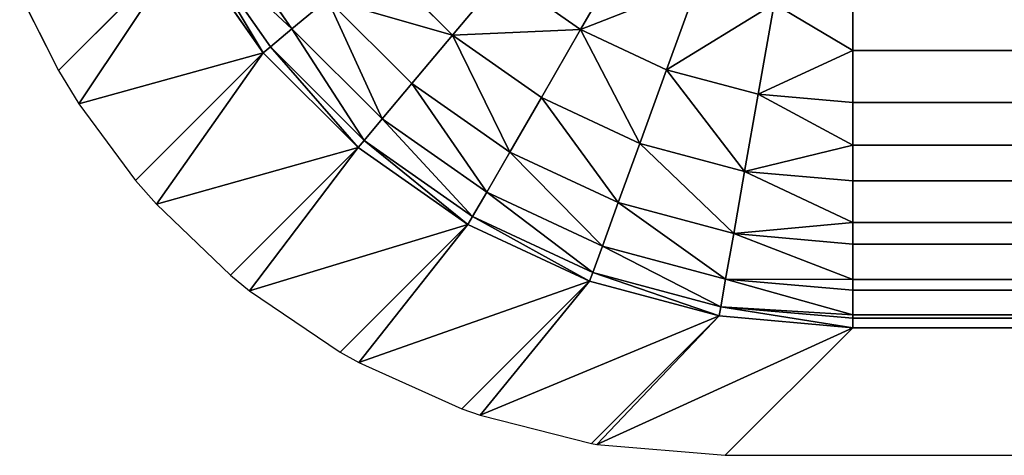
# Model space of a CAD drawing. Extents: x 0 to 700, y 0 to 509.
# Tile 1 of 243: x 0.42 to 6.81, y 0 to 2.83. Entities that reach past the tile are written whole.
import ezdxf

# ---------------------------------------------------------------- set-up
doc = ezdxf.new("R2010")
doc.units = 0
doc.header["$LTSCALE"] = 25.4
doc.layers.get('0').update_dxf_attribs({"linetype": 'CONTINUOUS'})

# ---------------------------------------------------------------- blocks, each defined once
blk = doc.blocks.new('5902539864168_-_S_STL')
at = {"color": 0}
for p, q in [((4.3592, 102.0443, 505.7682), (4.0609, 101.5344, 506.2849)), ((4.3592, 102.0443, 505.7682), (4.0609, 101.5344, 506.2849)), ((4.8237, 102.0443, 505.9848), (4.6196, 101.5344, 506.5455)), ((4.8237, 102.0443, 505.9848), (4.6196, 101.5344, 506.5455)), ((5.3187, 102.0443, 506.1174), (5.2151, 101.5344, 506.705)), ((5.3187, 102.0443, 506.1174), (5.2151, 101.5344, 506.705)), ((5.3187, 102.0443, 506.1174), (5.8292, 101.8427, 506.4211)), ((5.3187, 102.0443, 506.1174), (5.8292, 101.8427, 506.4211)), ((5.8292, 101.8427, 506.4211), (5.8292, 102.0443, 506.162)), ((5.8292, 101.8427, 506.4211), (5.8292, 102.0443, 506.162)), ((5.8292, 101.8427, 506.4211), (5.2151, 101.5344, 506.705)), ((5.8292, 101.8427, 506.4211), (5.2151, 101.5344, 506.705)), ((5.8292, 101.5344, 506.7588), (5.8292, 101.8427, 506.4211)), ((694.1707, 101.8427, 506.4211), (5.8292, 101.8427, 506.4211)), ((5.8292, 101.5344, 506.7588), (5.8292, 101.8427, 506.4211)), ((694.1707, 101.8427, 506.4211), (5.8292, 101.8427, 506.4211)), ((3.5559, 101.5344, 505.9313), (3.2284, 100.9374, 506.3217)), ((3.5559, 101.5344, 505.9313), (3.2284, 100.9374, 506.3217)), ((3.5559, 101.5344, 505.9313), (4.0609, 101.5344, 506.2849)), ((3.5559, 101.5344, 505.9313), (4.0609, 101.5344, 506.2849)), ((4.0609, 101.5344, 506.2849), (3.8061, 100.9374, 506.7262)), ((4.0609, 101.5344, 506.2849), (3.8061, 100.9374, 506.7262)), ((4.0609, 101.5344, 506.2849), (4.6196, 101.5344, 506.5455)), ((4.0609, 101.5344, 506.2849), (4.6196, 101.5344, 506.5455)), ((4.6196, 101.5344, 506.5455), (4.4453, 100.9374, 507.0243)), ((4.6196, 101.5344, 506.5455), (4.4453, 100.9374, 507.0243)), ((5.2151, 101.5344, 506.705), (4.6196, 101.5344, 506.5455)), ((5.2151, 101.5344, 506.705), (4.6196, 101.5344, 506.5455)), ((5.2151, 101.5344, 506.705), (5.1266, 100.9374, 507.2068)), ((5.2151, 101.5344, 506.705), (5.1266, 100.9374, 507.2068)), ((5.8292, 101.5344, 506.7588), (5.2151, 101.5344, 506.705)), ((5.2151, 101.5344, 506.705), (5.8292, 101.2325, 507.0367)), ((5.8292, 101.5344, 506.7588), (5.2151, 101.5344, 506.705)), ((5.2151, 101.5344, 506.705), (5.8292, 101.2325, 507.0367)), ((5.8292, 101.2325, 507.0367), (5.8292, 101.5344, 506.7588)), ((694.1707, 101.5344, 506.7588), (5.8292, 101.5344, 506.7588)), ((5.8292, 101.2325, 507.0367), (5.8292, 101.5344, 506.7588)), ((694.1707, 101.5344, 506.7588), (5.8292, 101.5344, 506.7588)), ((5.8292, 101.2325, 507.0367), (5.1266, 100.9374, 507.2068)), ((5.8292, 101.2325, 507.0367), (5.1266, 100.9374, 507.2068)), ((5.8292, 100.9374, 507.2683), (5.8292, 101.2325, 507.0367)), ((694.1707, 101.2325, 507.0367), (5.8292, 101.2325, 507.0367)), ((5.8292, 100.9374, 507.2683), (5.8292, 101.2325, 507.0367)), ((694.1707, 101.2325, 507.0367), (5.8292, 101.2325, 507.0367)), ((2.7297, 100.9374, 505.823), (3.2284, 100.9374, 506.3217)), ((2.7297, 100.9374, 505.823), (3.2284, 100.9374, 506.3217)), ((2.9649, 100.2679, 506.6357), (3.2284, 100.9374, 506.3217)), ((2.9649, 100.2679, 506.6357), (3.2284, 100.9374, 506.3217)), ((3.2284, 100.9374, 506.3217), (3.8061, 100.9374, 506.7262)), ((3.2284, 100.9374, 506.3217), (3.8061, 100.9374, 506.7262)), ((3.6012, 100.2679, 507.0811), (3.8061, 100.9374, 506.7262)), ((3.6012, 100.2679, 507.0811), (3.8061, 100.9374, 506.7262)), ((3.8061, 100.9374, 506.7262), (4.4453, 100.9374, 507.0243)), ((3.8061, 100.9374, 506.7262), (4.4453, 100.9374, 507.0243)), ((4.3052, 100.2679, 507.4094), (4.4453, 100.9374, 507.0243)), ((4.3052, 100.2679, 507.4094), (4.4453, 100.9374, 507.0243)), ((4.4453, 100.9374, 507.0243), (5.1266, 100.9374, 507.2068)), ((4.4453, 100.9374, 507.0243), (5.1266, 100.9374, 507.2068)), ((5.0555, 100.2679, 507.6104), (5.1266, 100.9374, 507.2068)), ((5.0555, 100.2679, 507.6104), (5.1266, 100.9374, 507.2068)), ((5.8292, 100.5251, 507.5376), (5.1266, 100.9374, 507.2068)), ((5.8292, 100.5251, 507.5376), (5.1266, 100.9374, 507.2068)), ((5.8292, 100.9374, 507.2683), (5.1266, 100.9374, 507.2068)), ((5.8292, 100.9374, 507.2683), (5.1266, 100.9374, 507.2068)), ((5.8292, 100.5251, 507.5376), (5.8292, 100.9374, 507.2683)), ((694.1707, 100.9374, 507.2683), (5.8292, 100.9374, 507.2683)), ((5.8292, 100.5251, 507.5376), (5.8292, 100.9374, 507.2683)), ((694.1707, 100.9374, 507.2683), (5.8292, 100.9374, 507.2683)), ((5.8292, 100.5251, 507.5376), (5.0555, 100.2679, 507.6104)), ((5.8292, 100.5251, 507.5376), (5.0555, 100.2679, 507.6104)), ((5.8292, 100.2679, 507.6782), (5.8292, 100.5251, 507.5376)), ((694.1707, 100.5251, 507.5376), (5.8292, 100.5251, 507.5376)), ((5.8292, 100.2679, 507.6782), (5.8292, 100.5251, 507.5376)), ((694.1707, 100.5251, 507.5376), (5.8292, 100.5251, 507.5376)), ((2.4157, 100.2679, 506.0864), (2.1859, 99.5426, 506.2792)), ((2.4157, 100.2679, 506.0864), (2.1859, 99.5426, 506.2792)), ((2.4157, 100.2679, 506.0864), (2.9649, 100.2679, 506.6357)), ((2.4157, 100.2679, 506.0864), (2.9649, 100.2679, 506.6357)), ((2.9649, 100.2679, 506.6357), (2.7721, 99.5426, 506.8654)), ((2.9649, 100.2679, 506.6357), (2.7721, 99.5426, 506.8654)), ((2.9649, 100.2679, 506.6357), (3.6012, 100.2679, 507.0811)), ((2.9649, 100.2679, 506.6357), (3.6012, 100.2679, 507.0811)), ((3.6012, 100.2679, 507.0811), (3.4512, 99.5426, 507.341)), ((3.6012, 100.2679, 507.0811), (3.4512, 99.5426, 507.341)), ((3.6012, 100.2679, 507.0811), (4.3052, 100.2679, 507.4094)), ((3.6012, 100.2679, 507.0811), (4.3052, 100.2679, 507.4094)), ((4.3052, 100.2679, 507.4094), (4.2026, 99.5426, 507.6913)), ((4.3052, 100.2679, 507.4094), (4.2026, 99.5426, 507.6913)), ((4.3052, 100.2679, 507.4094), (5.0555, 100.2679, 507.6104)), ((4.3052, 100.2679, 507.4094), (5.0555, 100.2679, 507.6104)), ((5.0555, 100.2679, 507.6104), (5.0034, 99.5426, 507.9059)), ((5.0555, 100.2679, 507.6104), (5.0034, 99.5426, 507.9059)), ((5.8292, 100.2679, 507.6782), (5.0555, 100.2679, 507.6104)), ((5.0555, 100.2679, 507.6104), (5.8292, 99.742, 507.9088)), ((5.8292, 100.2679, 507.6782), (5.0555, 100.2679, 507.6104)), ((5.0555, 100.2679, 507.6104), (5.8292, 99.742, 507.9088)), ((5.8292, 99.742, 507.9088), (5.8292, 100.2679, 507.6782)), ((694.1707, 100.2679, 507.6782), (5.8292, 100.2679, 507.6782)), ((5.8292, 99.742, 507.9088), (5.8292, 100.2679, 507.6782)), ((694.1707, 100.2679, 507.6782), (5.8292, 100.2679, 507.6782)), ((5.8292, 99.742, 507.9088), (5.0034, 99.5426, 507.9059)), ((5.8292, 99.742, 507.9088), (5.0034, 99.5426, 507.9059)), ((5.8292, 99.5426, 507.9782), (5.8292, 99.742, 507.9088)), ((694.1707, 99.742, 507.9088), (5.8292, 99.742, 507.9088)), ((5.8292, 99.5426, 507.9782), (5.8292, 99.742, 507.9088)), ((694.1707, 99.742, 507.9088), (5.8292, 99.742, 507.9088)), ((1.7104, 99.5426, 505.6001), (2.1859, 99.5426, 506.2792)), ((1.7104, 99.5426, 505.6001), (2.1859, 99.5426, 506.2792)), ((2.1859, 99.5426, 506.2792), (2.0458, 98.7793, 506.3968)), ((2.1859, 99.5426, 506.2792), (2.0458, 98.7793, 506.3968)), ((2.1859, 99.5426, 506.2792), (2.7721, 99.5426, 506.8654)), ((2.1859, 99.5426, 506.2792), (2.7721, 99.5426, 506.8654)), ((2.7721, 99.5426, 506.8654), (2.6546, 98.7793, 507.0055)), ((2.7721, 99.5426, 506.8654), (2.6546, 98.7793, 507.0055)), ((2.7721, 99.5426, 506.8654), (3.4512, 99.5426, 507.341)), ((2.7721, 99.5426, 506.8654), (3.4512, 99.5426, 507.341)), ((3.4512, 99.5426, 507.341), (3.3598, 98.7793, 507.4993)), ((3.4512, 99.5426, 507.341), (3.3598, 98.7793, 507.4993)), ((3.4512, 99.5426, 507.341), (4.2026, 99.5426, 507.6913)), ((3.4512, 99.5426, 507.341), (4.2026, 99.5426, 507.6913)), ((4.2026, 99.5426, 507.6913), (4.14, 98.7793, 507.8631)), ((4.2026, 99.5426, 507.6913), (4.14, 98.7793, 507.8631)), ((4.2026, 99.5426, 507.6913), (5.0034, 99.5426, 507.9059)), ((4.2026, 99.5426, 507.6913), (5.0034, 99.5426, 507.9059)), ((5.0034, 99.5426, 507.9059), (4.9716, 98.7793, 508.0859)), ((5.0034, 99.5426, 507.9059), (4.9716, 98.7793, 508.0859)), ((5.8292, 99.5426, 507.9782), (5.0034, 99.5426, 507.9059)), ((5.0034, 99.5426, 507.9059), (5.8292, 98.9064, 508.1393)), ((5.8292, 99.5426, 507.9782), (5.0034, 99.5426, 507.9059)), ((5.0034, 99.5426, 507.9059), (5.8292, 98.9064, 508.1393)), ((5.8292, 98.9064, 508.1393), (5.8292, 99.5426, 507.9782)), ((694.1707, 99.5426, 507.9782), (5.8292, 99.5426, 507.9782)), ((5.8292, 98.9064, 508.1393), (5.8292, 99.5426, 507.9782)), ((694.1707, 99.5426, 507.9782), (5.8292, 99.5426, 507.9782)), ((5.8292, 98.9064, 508.1393), (4.9716, 98.7793, 508.0859)), ((5.8292, 98.9064, 508.1393), (4.9716, 98.7793, 508.0859)), ((5.8292, 98.7793, 508.161), (5.8292, 98.9064, 508.1393)), ((694.1707, 98.9064, 508.1393), (5.8292, 98.9064, 508.1393)), ((5.8292, 98.7793, 508.161), (5.8292, 98.9064, 508.1393)), ((694.1707, 98.9064, 508.1393), (5.8292, 98.9064, 508.1393)), ((2.0458, 98.7793, 506.3968), (1.552, 98.7793, 505.6915)), ((2.0458, 98.7793, 506.3968), (1.552, 98.7793, 505.6915)), ((2.0458, 98.7793, 506.3968), (1.9993, 98.0615, 506.4358)), ((2.0458, 98.7793, 506.3968), (1.9993, 98.0615, 506.4358)), ((2.6546, 98.7793, 507.0055), (2.0458, 98.7793, 506.3968)), ((2.6546, 98.7793, 507.0055), (2.0458, 98.7793, 506.3968)), ((2.6546, 98.7793, 507.0055), (2.6155, 98.0615, 507.052)), ((2.6546, 98.7793, 507.0055), (2.6155, 98.0615, 507.052)), ((3.3598, 98.7793, 507.4993), (2.6546, 98.7793, 507.0055)), ((3.3598, 98.7793, 507.4993), (2.6546, 98.7793, 507.0055)), ((3.3598, 98.7793, 507.4993), (3.3294, 98.0596, 507.5519)), ((3.3598, 98.7793, 507.4993), (3.3294, 98.0596, 507.5519)), ((4.14, 98.7793, 507.8631), (3.3598, 98.7793, 507.4993)), ((4.14, 98.7793, 507.8631), (3.3598, 98.7793, 507.4993)), ((4.14, 98.7793, 507.8631), (4.1193, 98.0559, 507.9203)), ((4.14, 98.7793, 507.8631), (4.1193, 98.0559, 507.9203)), ((4.9716, 98.7793, 508.0859), (4.14, 98.7793, 507.8631)), ((4.9716, 98.7793, 508.0859), (4.14, 98.7793, 507.8631)), ((4.961, 98.0505, 508.1459), (4.9716, 98.7793, 508.0859)), ((4.961, 98.0505, 508.1459), (4.9716, 98.7793, 508.0859)), ((4.9716, 98.7793, 508.0859), (5.8292, 98.7793, 508.161)), ((4.9716, 98.7793, 508.0859), (5.8292, 98.7793, 508.161)), ((5.8292, 98.0436, 508.2219), (5.8292, 98.7793, 508.161)), ((694.1707, 98.7793, 508.161), (5.8292, 98.7793, 508.161)), ((5.8292, 98.0436, 508.2219), (5.8292, 98.7793, 508.161)), ((694.1707, 98.7793, 508.161), (5.8292, 98.7793, 508.161)), ((1.4994, 98.0596, 505.7219), (0.6698, 3, 506.5515)), ((1.4994, 98.0596, 505.7219), (0.6698, 3, 506.5515)), ((1.9993, 98.0615, 506.4358), (0.8017, 3, 506.7671)), ((1.9993, 98.0615, 506.4358), (0.8017, 3, 506.7671)), ((1.4994, 98.0596, 505.7219), (0.8017, 3, 506.7671)), ((1.4994, 98.0596, 505.7219), (0.8017, 3, 506.7671)), ((1.9993, 98.0615, 506.4358), (1.1697, 3, 507.2654)), ((1.9993, 98.0615, 506.4358), (1.1697, 3, 507.2654)), ((2.6155, 98.0615, 507.052), (1.305, 3, 507.42)), ((2.6155, 98.0615, 507.052), (1.305, 3, 507.42)), ((1.9993, 98.0615, 506.4358), (1.305, 3, 507.42)), ((1.9993, 98.0615, 506.4358), (1.305, 3, 507.42)), ((1.4994, 98.0596, 505.7219), (1.9993, 98.0615, 506.4358)), ((1.4994, 98.0596, 505.7219), (1.9993, 98.0615, 506.4358)), ((2.6155, 98.0615, 507.052), (1.786, 3, 507.8816)), ((2.6155, 98.0615, 507.052), (1.786, 3, 507.8816)), ((2.6155, 98.0615, 507.052), (1.91, 3, 507.9824)), ((2.6155, 98.0615, 507.052), (1.91, 3, 507.9824)), ((3.3294, 98.0596, 507.5519), (1.91, 3, 507.9824)), ((3.3294, 98.0596, 507.5519), (1.91, 3, 507.9824)), ((1.9993, 98.0615, 506.4358), (2.6155, 98.0615, 507.052)), ((1.9993, 98.0615, 506.4358), (2.6155, 98.0615, 507.052)), ((3.3294, 98.0596, 507.5519), (2.4999, 3, 508.3815)), ((3.3294, 98.0596, 507.5519), (2.4999, 3, 508.3815)), ((2.6155, 98.0615, 507.052), (3.3294, 98.0596, 507.5519)), ((2.6155, 98.0615, 507.052), (3.3294, 98.0596, 507.5519)), ((3.3294, 98.0596, 507.5519), (2.6195, 3, 508.4484)), ((3.3294, 98.0596, 507.5519), (2.6195, 3, 508.4484)), ((4.1193, 98.0559, 507.9203), (2.6195, 3, 508.4484)), ((4.1193, 98.0559, 507.9203), (2.6195, 3, 508.4484)), ((4.1193, 98.0559, 507.9203), (3.2897, 3, 508.7498)), ((4.1193, 98.0559, 507.9203), (3.2897, 3, 508.7498)), ((3.3294, 98.0596, 507.5519), (4.1193, 98.0559, 507.9203)), ((3.3294, 98.0596, 507.5519), (4.1193, 98.0559, 507.9203)), ((4.1193, 98.0559, 507.9203), (3.4077, 3, 508.7911)), ((4.1193, 98.0559, 507.9203), (3.4077, 3, 508.7911)), ((4.961, 98.0505, 508.1459), (3.4077, 3, 508.7911)), ((4.961, 98.0505, 508.1459), (3.4077, 3, 508.7911)), ((4.1193, 98.0559, 507.9203), (4.961, 98.0505, 508.1459)), ((4.1193, 98.0559, 507.9203), (4.961, 98.0505, 508.1459)), ((4.961, 98.0505, 508.1459), (4.1316, 3, 508.9754)), ((4.961, 98.0505, 508.1459), (4.1316, 3, 508.9754)), ((4.961, 98.0505, 508.1459), (4.1669, 3, 508.9815)), ((4.961, 98.0505, 508.1459), (4.1669, 3, 508.9815)), ((5.8292, 98.0436, 508.2219), (4.1669, 3, 508.9815)), ((5.8292, 98.0436, 508.2219), (4.1669, 3, 508.9815)), ((4.961, 98.0505, 508.1459), (5.8292, 98.0436, 508.2219)), ((4.961, 98.0505, 508.1459), (5.8292, 98.0436, 508.2219)), ((5.8292, 98.0436, 508.2219), (4.9998, 3, 509.0513)), ((5.8292, 98.0436, 508.2219), (4.9998, 3, 509.0513)), ((5.8292, 98.0436, 508.2219), (694.1707, 98.0436, 508.2219)), ((5.8292, 98.0436, 508.2219), (694.1707, 98.0436, 508.2219)), ((0.4169, 3, 506.0504), (0.6698, 3, 506.5515)), ((0.6698, 3, 506.5515), (0.8017, 3, 506.7671)), ((0.8017, 3, 506.7671), (1.1697, 3, 507.2654)), ((1.1697, 3, 507.2654), (1.305, 3, 507.42)), ((1.305, 3, 507.42), (1.786, 3, 507.8816)), ((1.786, 3, 507.8816), (1.91, 3, 507.9824)), ((1.91, 3, 507.9824), (2.4999, 3, 508.3815)), ((2.4999, 3, 508.3815), (2.6195, 3, 508.4484)), ((2.6195, 3, 508.4484), (3.2897, 3, 508.7498)), ((3.2897, 3, 508.7498), (3.4077, 3, 508.7911)), ((3.4077, 3, 508.7911), (4.1316, 3, 508.9754)), ((4.1316, 3, 508.9754), (4.1669, 3, 508.9815)), ((4.1669, 3, 508.9815), (4.9998, 3, 509.0513)), ((4.9998, 3, 509.0513), (695.0002, 3, 509.0513))]:
    blk.add_line(p, q, dxfattribs=at)
mesh = blk.add_polyface(dxfattribs=at)
corners = [(3.5559, 101.5344, 505.9313), (4.3592, 102.0443, 505.7682), (3.9394, 102.0443, 505.4742), (4.0609, 101.5344, 506.2849)]
mesh.append_faces([[corners[k] for k in face] for face in [(0, 1, 2), (1, 0, 3)]], dxfattribs={"vtx0": -1, "color": 0})
mesh = blk.add_polyface(dxfattribs=at)
corners = [(4.0609, 101.5344, 506.2849), (4.8237, 102.0443, 505.9848), (4.3592, 102.0443, 505.7682), (4.6196, 101.5344, 506.5455)]
mesh.append_faces([[corners[k] for k in face] for face in [(0, 1, 2), (1, 0, 3)]], dxfattribs={"vtx0": -1, "color": 0})
mesh = blk.add_polyface(dxfattribs=at)
corners = [(4.6196, 101.5344, 506.5455), (5.3187, 102.0443, 506.1174), (4.8237, 102.0443, 505.9848), (5.2151, 101.5344, 506.705)]
mesh.append_faces([[corners[k] for k in face] for face in [(0, 1, 2), (1, 0, 3)]], dxfattribs={"vtx0": -1, "color": 0})
mesh = blk.add_polyface(dxfattribs=at)
corners = [(5.2151, 101.5344, 506.705), (5.8292, 101.8427, 506.4211), (5.3187, 102.0443, 506.1174)]
mesh.append_faces([[corners[k] for k in face] for face in [(0, 1, 2)]], dxfattribs={"color": 0})
mesh = blk.add_polyface(dxfattribs=at)
corners = [(5.8292, 101.8427, 506.4211), (5.8292, 102.0443, 506.162), (5.3187, 102.0443, 506.1174)]
mesh.append_faces([[corners[k] for k in face] for face in [(0, 1, 2)]], dxfattribs={"color": 0})
mesh = blk.add_polyface(dxfattribs=at)
corners = [(5.8292, 101.8427, 506.4211), (694.1707, 102.0443, 506.162), (5.8292, 102.0443, 506.162), (694.1707, 101.8427, 506.4211)]
mesh.append_faces([[corners[k] for k in face] for face in [(0, 1, 2), (1, 0, 3)]], dxfattribs={"vtx0": -1, "color": 0})
mesh = blk.add_polyface(dxfattribs=at)
corners = [(5.8292, 101.5344, 506.7588), (5.8292, 101.8427, 506.4211), (5.2151, 101.5344, 506.705)]
mesh.append_faces([[corners[k] for k in face] for face in [(0, 1, 2)]], dxfattribs={"color": 0})
mesh = blk.add_polyface(dxfattribs=at)
corners = [(5.8292, 101.5344, 506.7588), (694.1707, 101.8427, 506.4211), (5.8292, 101.8427, 506.4211), (694.1707, 101.5344, 506.7588)]
mesh.append_faces([[corners[k] for k in face] for face in [(0, 1, 2), (1, 0, 3)]], dxfattribs={"vtx0": -1, "color": 0})
mesh = blk.add_polyface(dxfattribs=at)
corners = [(2.7297, 100.9374, 505.823), (3.5559, 101.5344, 505.9313), (3.12, 101.5344, 505.4954), (3.2284, 100.9374, 506.3217)]
mesh.append_faces([[corners[k] for k in face] for face in [(0, 1, 2), (1, 0, 3)]], dxfattribs={"vtx0": -1, "color": 0})
mesh = blk.add_polyface(dxfattribs=at)
corners = [(3.2284, 100.9374, 506.3217), (4.0609, 101.5344, 506.2849), (3.5559, 101.5344, 505.9313), (3.8061, 100.9374, 506.7262)]
mesh.append_faces([[corners[k] for k in face] for face in [(0, 1, 2), (1, 0, 3)]], dxfattribs={"vtx0": -1, "color": 0})
mesh = blk.add_polyface(dxfattribs=at)
corners = [(4.4453, 100.9374, 507.0243), (4.0609, 101.5344, 506.2849), (3.8061, 100.9374, 506.7262), (4.6196, 101.5344, 506.5455)]
mesh.append_faces([[corners[k] for k in face] for face in [(0, 1, 2), (1, 0, 3)]], dxfattribs={"vtx0": -1, "color": 0})
mesh = blk.add_polyface(dxfattribs=at)
corners = [(5.1266, 100.9374, 507.2068), (4.6196, 101.5344, 506.5455), (4.4453, 100.9374, 507.0243), (5.2151, 101.5344, 506.705)]
mesh.append_faces([[corners[k] for k in face] for face in [(0, 1, 2), (1, 0, 3)]], dxfattribs={"vtx0": -1, "color": 0})
mesh = blk.add_polyface(dxfattribs=at)
corners = [(5.8292, 101.2325, 507.0367), (5.2151, 101.5344, 506.705), (5.1266, 100.9374, 507.2068)]
mesh.append_faces([[corners[k] for k in face] for face in [(0, 1, 2)]], dxfattribs={"color": 0})
mesh = blk.add_polyface(dxfattribs=at)
corners = [(5.8292, 101.5344, 506.7588), (5.2151, 101.5344, 506.705), (5.8292, 101.2325, 507.0367)]
mesh.append_faces([[corners[k] for k in face] for face in [(0, 1, 2)]], dxfattribs={"color": 0})
mesh = blk.add_polyface(dxfattribs=at)
corners = [(694.1707, 101.2325, 507.0367), (5.8292, 101.5344, 506.7588), (5.8292, 101.2325, 507.0367), (694.1707, 101.5344, 506.7588)]
mesh.append_faces([[corners[k] for k in face] for face in [(0, 1, 2), (1, 0, 3)]], dxfattribs={"vtx0": -1, "color": 0})
mesh = blk.add_polyface(dxfattribs=at)
corners = [(5.8292, 101.2325, 507.0367), (5.1266, 100.9374, 507.2068), (5.8292, 100.9374, 507.2683)]
mesh.append_faces([[corners[k] for k in face] for face in [(0, 1, 2)]], dxfattribs={"color": 0})
mesh = blk.add_polyface(dxfattribs=at)
corners = [(694.1707, 100.9374, 507.2683), (5.8292, 101.2325, 507.0367), (5.8292, 100.9374, 507.2683), (694.1707, 101.2325, 507.0367)]
mesh.append_faces([[corners[k] for k in face] for face in [(0, 1, 2), (1, 0, 3)]], dxfattribs={"vtx0": -1, "color": 0})
mesh = blk.add_polyface(dxfattribs=at)
corners = [(3.2284, 100.9374, 506.3217), (2.4157, 100.2679, 506.0864), (2.9649, 100.2679, 506.6357), (2.7297, 100.9374, 505.823)]
mesh.append_faces([[corners[k] for k in face] for face in [(0, 1, 2), (1, 0, 3)]], dxfattribs={"vtx0": -1, "color": 0})
mesh = blk.add_polyface(dxfattribs=at)
corners = [(3.6012, 100.2679, 507.0811), (3.2284, 100.9374, 506.3217), (2.9649, 100.2679, 506.6357), (3.8061, 100.9374, 506.7262)]
mesh.append_faces([[corners[k] for k in face] for face in [(0, 1, 2), (1, 0, 3)]], dxfattribs={"vtx0": -1, "color": 0})
mesh = blk.add_polyface(dxfattribs=at)
corners = [(4.3052, 100.2679, 507.4094), (3.8061, 100.9374, 506.7262), (3.6012, 100.2679, 507.0811), (4.4453, 100.9374, 507.0243)]
mesh.append_faces([[corners[k] for k in face] for face in [(0, 1, 2), (1, 0, 3)]], dxfattribs={"vtx0": -1, "color": 0})
mesh = blk.add_polyface(dxfattribs=at)
corners = [(5.0555, 100.2679, 507.6104), (4.4453, 100.9374, 507.0243), (4.3052, 100.2679, 507.4094), (5.1266, 100.9374, 507.2068)]
mesh.append_faces([[corners[k] for k in face] for face in [(0, 1, 2), (1, 0, 3)]], dxfattribs={"vtx0": -1, "color": 0})
mesh = blk.add_polyface(dxfattribs=at)
corners = [(5.8292, 100.5251, 507.5376), (5.1266, 100.9374, 507.2068), (5.0555, 100.2679, 507.6104)]
mesh.append_faces([[corners[k] for k in face] for face in [(0, 1, 2)]], dxfattribs={"color": 0})
mesh = blk.add_polyface(dxfattribs=at)
corners = [(5.8292, 100.9374, 507.2683), (5.1266, 100.9374, 507.2068), (5.8292, 100.5251, 507.5376)]
mesh.append_faces([[corners[k] for k in face] for face in [(0, 1, 2)]], dxfattribs={"color": 0})
mesh = blk.add_polyface(dxfattribs=at)
corners = [(694.1707, 100.5251, 507.5376), (5.8292, 100.9374, 507.2683), (5.8292, 100.5251, 507.5376), (694.1707, 100.9374, 507.2683)]
mesh.append_faces([[corners[k] for k in face] for face in [(0, 1, 2), (1, 0, 3)]], dxfattribs={"vtx0": -1, "color": 0})
mesh = blk.add_polyface(dxfattribs=at)
corners = [(5.8292, 100.5251, 507.5376), (5.0555, 100.2679, 507.6104), (5.8292, 100.2679, 507.6782)]
mesh.append_faces([[corners[k] for k in face] for face in [(0, 1, 2)]], dxfattribs={"color": 0})
mesh = blk.add_polyface(dxfattribs=at)
corners = [(694.1707, 100.2679, 507.6782), (5.8292, 100.5251, 507.5376), (5.8292, 100.2679, 507.6782), (694.1707, 100.5251, 507.5376)]
mesh.append_faces([[corners[k] for k in face] for face in [(0, 1, 2), (1, 0, 3)]], dxfattribs={"vtx0": -1, "color": 0})
mesh = blk.add_polyface(dxfattribs=at)
corners = [(2.4157, 100.2679, 506.0864), (1.7104, 99.5426, 505.6001), (2.1859, 99.5426, 506.2792), (1.9702, 100.2679, 505.4501)]
mesh.append_faces([[corners[k] for k in face] for face in [(0, 1, 2), (1, 0, 3)]], dxfattribs={"vtx0": -1, "color": 0})
mesh = blk.add_polyface(dxfattribs=at)
corners = [(2.7721, 99.5426, 506.8654), (2.4157, 100.2679, 506.0864), (2.1859, 99.5426, 506.2792), (2.9649, 100.2679, 506.6357)]
mesh.append_faces([[corners[k] for k in face] for face in [(0, 1, 2), (1, 0, 3)]], dxfattribs={"vtx0": -1, "color": 0})
mesh = blk.add_polyface(dxfattribs=at)
corners = [(3.4512, 99.5426, 507.341), (2.9649, 100.2679, 506.6357), (2.7721, 99.5426, 506.8654), (3.6012, 100.2679, 507.0811)]
mesh.append_faces([[corners[k] for k in face] for face in [(0, 1, 2), (1, 0, 3)]], dxfattribs={"vtx0": -1, "color": 0})
mesh = blk.add_polyface(dxfattribs=at)
corners = [(4.2026, 99.5426, 507.6913), (3.6012, 100.2679, 507.0811), (3.4512, 99.5426, 507.341), (4.3052, 100.2679, 507.4094)]
mesh.append_faces([[corners[k] for k in face] for face in [(0, 1, 2), (1, 0, 3)]], dxfattribs={"vtx0": -1, "color": 0})
mesh = blk.add_polyface(dxfattribs=at)
corners = [(5.0034, 99.5426, 507.9059), (4.3052, 100.2679, 507.4094), (4.2026, 99.5426, 507.6913), (5.0555, 100.2679, 507.6104)]
mesh.append_faces([[corners[k] for k in face] for face in [(0, 1, 2), (1, 0, 3)]], dxfattribs={"vtx0": -1, "color": 0})
mesh = blk.add_polyface(dxfattribs=at)
corners = [(5.8292, 99.742, 507.9088), (5.0555, 100.2679, 507.6104), (5.0034, 99.5426, 507.9059)]
mesh.append_faces([[corners[k] for k in face] for face in [(0, 1, 2)]], dxfattribs={"color": 0})
mesh = blk.add_polyface(dxfattribs=at)
corners = [(5.8292, 100.2679, 507.6782), (5.0555, 100.2679, 507.6104), (5.8292, 99.742, 507.9088)]
mesh.append_faces([[corners[k] for k in face] for face in [(0, 1, 2)]], dxfattribs={"color": 0})
mesh = blk.add_polyface(dxfattribs=at)
corners = [(694.1707, 99.742, 507.9088), (5.8292, 100.2679, 507.6782), (5.8292, 99.742, 507.9088), (694.1707, 100.2679, 507.6782)]
mesh.append_faces([[corners[k] for k in face] for face in [(0, 1, 2), (1, 0, 3)]], dxfattribs={"vtx0": -1, "color": 0})
mesh = blk.add_polyface(dxfattribs=at)
corners = [(5.8292, 99.742, 507.9088), (5.0034, 99.5426, 507.9059), (5.8292, 99.5426, 507.9782)]
mesh.append_faces([[corners[k] for k in face] for face in [(0, 1, 2)]], dxfattribs={"color": 0})
mesh = blk.add_polyface(dxfattribs=at)
corners = [(694.1707, 99.5426, 507.9782), (5.8292, 99.742, 507.9088), (5.8292, 99.5426, 507.9782), (694.1707, 99.742, 507.9088)]
mesh.append_faces([[corners[k] for k in face] for face in [(0, 1, 2), (1, 0, 3)]], dxfattribs={"vtx0": -1, "color": 0})
mesh = blk.add_polyface(dxfattribs=at)
corners = [(2.1859, 99.5426, 506.2792), (1.552, 98.7793, 505.6915), (2.0458, 98.7793, 506.3968), (1.7104, 99.5426, 505.6001)]
mesh.append_faces([[corners[k] for k in face] for face in [(0, 1, 2), (1, 0, 3)]], dxfattribs={"vtx0": -1, "color": 0})
mesh = blk.add_polyface(dxfattribs=at)
corners = [(2.6546, 98.7793, 507.0055), (2.1859, 99.5426, 506.2792), (2.0458, 98.7793, 506.3968), (2.7721, 99.5426, 506.8654)]
mesh.append_faces([[corners[k] for k in face] for face in [(0, 1, 2), (1, 0, 3)]], dxfattribs={"vtx0": -1, "color": 0})
mesh = blk.add_polyface(dxfattribs=at)
corners = [(3.3598, 98.7793, 507.4993), (2.7721, 99.5426, 506.8654), (2.6546, 98.7793, 507.0055), (3.4512, 99.5426, 507.341)]
mesh.append_faces([[corners[k] for k in face] for face in [(0, 1, 2), (1, 0, 3)]], dxfattribs={"vtx0": -1, "color": 0})
mesh = blk.add_polyface(dxfattribs=at)
corners = [(4.14, 98.7793, 507.8631), (3.4512, 99.5426, 507.341), (3.3598, 98.7793, 507.4993), (4.2026, 99.5426, 507.6913)]
mesh.append_faces([[corners[k] for k in face] for face in [(0, 1, 2), (1, 0, 3)]], dxfattribs={"vtx0": -1, "color": 0})
mesh = blk.add_polyface(dxfattribs=at)
corners = [(4.9716, 98.7793, 508.0859), (4.2026, 99.5426, 507.6913), (4.14, 98.7793, 507.8631), (5.0034, 99.5426, 507.9059)]
mesh.append_faces([[corners[k] for k in face] for face in [(0, 1, 2), (1, 0, 3)]], dxfattribs={"vtx0": -1, "color": 0})
mesh = blk.add_polyface(dxfattribs=at)
corners = [(5.8292, 98.9064, 508.1393), (5.0034, 99.5426, 507.9059), (4.9716, 98.7793, 508.0859)]
mesh.append_faces([[corners[k] for k in face] for face in [(0, 1, 2)]], dxfattribs={"color": 0})
mesh = blk.add_polyface(dxfattribs=at)
corners = [(5.8292, 99.5426, 507.9782), (5.0034, 99.5426, 507.9059), (5.8292, 98.9064, 508.1393)]
mesh.append_faces([[corners[k] for k in face] for face in [(0, 1, 2)]], dxfattribs={"color": 0})
mesh = blk.add_polyface(dxfattribs=at)
corners = [(694.1707, 98.9064, 508.1393), (5.8292, 99.5426, 507.9782), (5.8292, 98.9064, 508.1393), (694.1707, 99.5426, 507.9782)]
mesh.append_faces([[corners[k] for k in face] for face in [(0, 1, 2), (1, 0, 3)]], dxfattribs={"vtx0": -1, "color": 0})
mesh = blk.add_polyface(dxfattribs=at)
corners = [(5.8292, 98.9064, 508.1393), (4.9716, 98.7793, 508.0859), (5.8292, 98.7793, 508.161)]
mesh.append_faces([[corners[k] for k in face] for face in [(0, 1, 2)]], dxfattribs={"color": 0})
mesh = blk.add_polyface(dxfattribs=at)
corners = [(694.1707, 98.7793, 508.161), (5.8292, 98.9064, 508.1393), (5.8292, 98.7793, 508.161), (694.1707, 98.9064, 508.1393)]
mesh.append_faces([[corners[k] for k in face] for face in [(0, 1, 2), (1, 0, 3)]], dxfattribs={"vtx0": -1, "color": 0})
mesh = blk.add_polyface(dxfattribs=at)
corners = [(1.9993, 98.0615, 506.4358), (1.552, 98.7793, 505.6915), (1.4994, 98.0596, 505.7219), (2.0458, 98.7793, 506.3968)]
mesh.append_faces([[corners[k] for k in face] for face in [(0, 1, 2), (1, 0, 3)]], dxfattribs={"vtx0": -1, "color": 0})
mesh = blk.add_polyface(dxfattribs=at)
corners = [(2.6155, 98.0615, 507.052), (2.0458, 98.7793, 506.3968), (1.9993, 98.0615, 506.4358), (2.6546, 98.7793, 507.0055)]
mesh.append_faces([[corners[k] for k in face] for face in [(0, 1, 2), (1, 0, 3)]], dxfattribs={"vtx0": -1, "color": 0})
mesh = blk.add_polyface(dxfattribs=at)
corners = [(3.3294, 98.0596, 507.5519), (2.6546, 98.7793, 507.0055), (2.6155, 98.0615, 507.052), (3.3598, 98.7793, 507.4993)]
mesh.append_faces([[corners[k] for k in face] for face in [(0, 1, 2), (1, 0, 3)]], dxfattribs={"vtx0": -1, "color": 0})
mesh = blk.add_polyface(dxfattribs=at)
corners = [(4.1193, 98.0559, 507.9203), (3.3598, 98.7793, 507.4993), (3.3294, 98.0596, 507.5519), (4.14, 98.7793, 507.8631)]
mesh.append_faces([[corners[k] for k in face] for face in [(0, 1, 2), (1, 0, 3)]], dxfattribs={"vtx0": -1, "color": 0})
mesh = blk.add_polyface(dxfattribs=at)
corners = [(4.961, 98.0505, 508.1459), (4.14, 98.7793, 507.8631), (4.1193, 98.0559, 507.9203), (4.9716, 98.7793, 508.0859)]
mesh.append_faces([[corners[k] for k in face] for face in [(0, 1, 2), (1, 0, 3)]], dxfattribs={"vtx0": -1, "color": 0})
mesh = blk.add_polyface(dxfattribs=at)
corners = [(5.8292, 98.0436, 508.2219), (4.9716, 98.7793, 508.0859), (4.961, 98.0505, 508.1459), (5.8292, 98.7793, 508.161)]
mesh.append_faces([[corners[k] for k in face] for face in [(0, 1, 2), (1, 0, 3)]], dxfattribs={"vtx0": -1, "color": 0})
mesh = blk.add_polyface(dxfattribs=at)
corners = [(694.1707, 98.0436, 508.2219), (5.8292, 98.7793, 508.161), (5.8292, 98.0436, 508.2219), (694.1707, 98.7793, 508.161)]
mesh.append_faces([[corners[k] for k in face] for face in [(0, 1, 2), (1, 0, 3)]], dxfattribs={"vtx0": -1, "color": 0})
mesh = blk.add_polyface(dxfattribs=at)
corners = [(1.4994, 98.0596, 505.7219), (0.4169, 3, 506.0504), (0.6698, 3, 506.5515)]
mesh.append_faces([[corners[k] for k in face] for face in [(0, 1, 2)]], dxfattribs={"color": 0})
mesh = blk.add_polyface(dxfattribs=at)
corners = [(1.4994, 98.0596, 505.7219), (0.6698, 3, 506.5515), (0.8017, 3, 506.7671)]
mesh.append_faces([[corners[k] for k in face] for face in [(0, 1, 2)]], dxfattribs={"color": 0})
mesh = blk.add_polyface(dxfattribs=at)
corners = [(1.9993, 98.0615, 506.4358), (0.8017, 3, 506.7671), (1.1697, 3, 507.2654)]
mesh.append_faces([[corners[k] for k in face] for face in [(0, 1, 2)]], dxfattribs={"color": 0})
mesh = blk.add_polyface(dxfattribs=at)
corners = [(1.9993, 98.0615, 506.4358), (1.4994, 98.0596, 505.7219), (0.8017, 3, 506.7671)]
mesh.append_faces([[corners[k] for k in face] for face in [(0, 1, 2)]], dxfattribs={"color": 0})
mesh = blk.add_polyface(dxfattribs=at)
corners = [(1.9993, 98.0615, 506.4358), (1.1697, 3, 507.2654), (1.305, 3, 507.42)]
mesh.append_faces([[corners[k] for k in face] for face in [(0, 1, 2)]], dxfattribs={"color": 0})
mesh = blk.add_polyface(dxfattribs=at)
corners = [(2.6155, 98.0615, 507.052), (1.305, 3, 507.42), (1.786, 3, 507.8816)]
mesh.append_faces([[corners[k] for k in face] for face in [(0, 1, 2)]], dxfattribs={"color": 0})
mesh = blk.add_polyface(dxfattribs=at)
corners = [(2.6155, 98.0615, 507.052), (1.9993, 98.0615, 506.4358), (1.305, 3, 507.42)]
mesh.append_faces([[corners[k] for k in face] for face in [(0, 1, 2)]], dxfattribs={"color": 0})
mesh = blk.add_polyface(dxfattribs=at)
corners = [(2.6155, 98.0615, 507.052), (1.786, 3, 507.8816), (1.91, 3, 507.9824)]
mesh.append_faces([[corners[k] for k in face] for face in [(0, 1, 2)]], dxfattribs={"color": 0})
mesh = blk.add_polyface(dxfattribs=at)
corners = [(3.3294, 98.0596, 507.5519), (2.6155, 98.0615, 507.052), (1.91, 3, 507.9824)]
mesh.append_faces([[corners[k] for k in face] for face in [(0, 1, 2)]], dxfattribs={"color": 0})
mesh = blk.add_polyface(dxfattribs=at)
corners = [(3.3294, 98.0596, 507.5519), (1.91, 3, 507.9824), (2.4999, 3, 508.3815)]
mesh.append_faces([[corners[k] for k in face] for face in [(0, 1, 2)]], dxfattribs={"color": 0})
mesh = blk.add_polyface(dxfattribs=at)
corners = [(3.3294, 98.0596, 507.5519), (2.4999, 3, 508.3815), (2.6195, 3, 508.4484)]
mesh.append_faces([[corners[k] for k in face] for face in [(0, 1, 2)]], dxfattribs={"color": 0})
mesh = blk.add_polyface(dxfattribs=at)
corners = [(4.1193, 98.0559, 507.9203), (3.3294, 98.0596, 507.5519), (2.6195, 3, 508.4484)]
mesh.append_faces([[corners[k] for k in face] for face in [(0, 1, 2)]], dxfattribs={"color": 0})
mesh = blk.add_polyface(dxfattribs=at)
corners = [(4.1193, 98.0559, 507.9203), (2.6195, 3, 508.4484), (3.2897, 3, 508.7498)]
mesh.append_faces([[corners[k] for k in face] for face in [(0, 1, 2)]], dxfattribs={"color": 0})
mesh = blk.add_polyface(dxfattribs=at)
corners = [(4.1193, 98.0559, 507.9203), (3.2897, 3, 508.7498), (3.4077, 3, 508.7911)]
mesh.append_faces([[corners[k] for k in face] for face in [(0, 1, 2)]], dxfattribs={"color": 0})
mesh = blk.add_polyface(dxfattribs=at)
corners = [(4.961, 98.0505, 508.1459), (4.1193, 98.0559, 507.9203), (3.4077, 3, 508.7911)]
mesh.append_faces([[corners[k] for k in face] for face in [(0, 1, 2)]], dxfattribs={"color": 0})
mesh = blk.add_polyface(dxfattribs=at)
corners = [(4.961, 98.0505, 508.1459), (3.4077, 3, 508.7911), (4.1316, 3, 508.9754)]
mesh.append_faces([[corners[k] for k in face] for face in [(0, 1, 2)]], dxfattribs={"color": 0})
mesh = blk.add_polyface(dxfattribs=at)
corners = [(4.961, 98.0505, 508.1459), (4.1316, 3, 508.9754), (4.1669, 3, 508.9815)]
mesh.append_faces([[corners[k] for k in face] for face in [(0, 1, 2)]], dxfattribs={"color": 0})
mesh = blk.add_polyface(dxfattribs=at)
corners = [(5.8292, 98.0436, 508.2219), (4.961, 98.0505, 508.1459), (4.1669, 3, 508.9815)]
mesh.append_faces([[corners[k] for k in face] for face in [(0, 1, 2)]], dxfattribs={"color": 0})
mesh = blk.add_polyface(dxfattribs=at)
corners = [(5.8292, 98.0436, 508.2219), (4.1669, 3, 508.9815), (4.9998, 3, 509.0513)]
mesh.append_faces([[corners[k] for k in face] for face in [(0, 1, 2)]], dxfattribs={"color": 0})
mesh = blk.add_polyface(dxfattribs=at)
corners = [(695.0002, 3, 509.0513), (5.8292, 98.0436, 508.2219), (4.9998, 3, 509.0513), (694.1707, 98.0436, 508.2219)]
mesh.append_faces([[corners[k] for k in face] for face in [(0, 1, 2), (1, 0, 3)]], dxfattribs={"vtx0": -1, "color": 0})

msp = doc.modelspace()

# ---------------------------------------------------------------- block references
at = {"color": 254, "extrusion": (0, -1, 6.12323e-17)}
msp.add_blockref('5902539864168_-_S_STL', (0, 0, -509.0513), dxfattribs=at)

doc.saveas('drawing.dxf')
